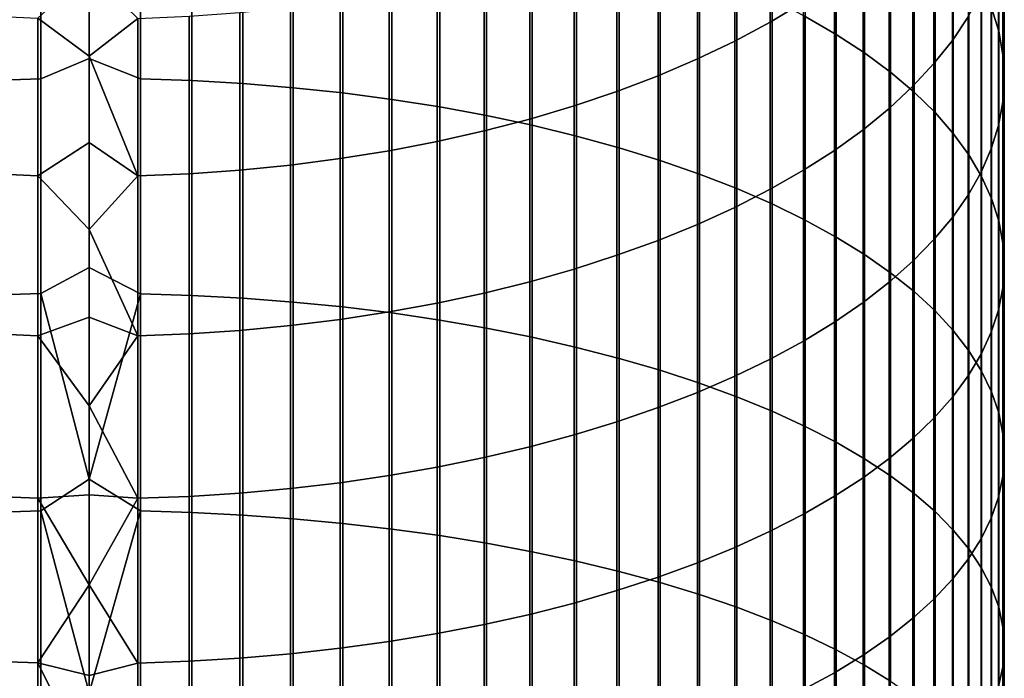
# Model space of a CAD drawing. Header units: metres. Extents: x -28 to 70, y -218 to 27.
# Tile 76 of 246: x -1 to 12, y -62 to -53. Entities that reach past the tile are written whole.
import ezdxf

# ---------------------------------------------------------------- set-up
doc = ezdxf.new("R2010")
doc.units = ezdxf.units.M
doc.layers.add('solid_10_261_002_XXX', color=7, linetype='CONTINUOUS')

msp = doc.modelspace()

# ---------------------------------------------------------------- linework, layer by layer
at = {"layer": 'solid_10_261_002_XXX'}
for points in [[(9.349153, -50.569305, 447.596893), (9.349153, -53.193497, 448.911499), (9.752155, -53.427204, 448.428619), (9.752155, -50.816116, 447.120575)], [(11.783843, -50.623989, 441.43631), (11.783843, -53.079884, 442.751709), (11.876726, -53.385605, 442.161713), (11.876726, -50.945709, 440.854858)], [(9.326563, -50.848133, 430.594421), (9.326563, -53.007801, 431.907745), (8.892533, -53.26767, 431.466949), (8.892533, -51.119946, 430.160889)], [(9.752155, -50.816116, 447.120575), (9.752155, -53.427204, 448.428619), (10.124413, -53.670399, 447.926147), (10.124413, -51.072945, 446.624939)], [(11.477005, -50.904053, 435.476105), (11.477005, -53.197044, 436.786072), (11.272079, -53.506371, 436.227051), (11.272079, -51.228539, 434.92572)], [(-0.633895, -54.007576, 454.247711), (0, -53.740894, 454.145569), (0, -51.043446, 452.877991), (-0.633895, -51.237324, 452.953339)], [(0.670042, -54.008385, 454.245911), (0.670042, -51.238182, 452.951569), (0, -51.043446, 452.877991), (0, -53.740894, 454.145569)], [(11.876726, -50.945709, 440.854858), (11.876726, -53.385605, 442.161713), (11.932165, -53.693241, 441.567993), (11.932165, -51.269451, 440.269775)], [(8.892533, -51.119946, 430.160889), (8.892533, -53.26767, 431.466949), (8.430468, -53.514759, 431.047852), (8.430468, -51.378391, 429.748688)], [(10.124413, -51.072945, 446.624939), (10.124413, -53.670399, 447.926147), (10.464751, -53.92231, 447.40564), (10.464751, -51.338978, 446.111511)], [(-1.302662, -51.261017, 452.904388), (-1.302662, -54.029922, 454.19812), (-0.633895, -54.007576, 454.247711), (-0.633895, -51.237324, 452.953339)], [(0.670042, -51.238182, 452.951569), (0.670042, -54.008385, 454.245911), (1.338642, -54.031567, 454.194458), (1.338642, -51.26276, 452.900787)], [(1.338642, -51.26276, 452.900787), (1.338642, -54.031567, 454.194458), (2.003021, -54.070129, 454.108887), (2.003021, -51.303646, 452.816315)], [(2.003021, -51.303646, 452.816315), (2.003021, -54.070129, 454.108887), (2.661086, -54.123955, 453.989471), (2.661086, -51.36071, 452.698395)], [(11.272079, -51.228539, 434.92572), (11.272079, -53.506371, 436.227051), (11.031618, -53.809643, 435.678955), (11.031618, -51.546669, 434.386108)], [(11.932165, -51.269451, 440.269775), (11.932165, -53.693241, 441.567993), (11.949986, -54.001823, 440.972443), (11.949986, -51.594185, 439.682892)], [(2.661086, -51.36071, 452.698395), (2.661086, -54.123955, 453.989471), (3.310761, -54.192867, 453.836578), (3.310761, -51.433777, 452.547424)], [(3.310761, -51.433777, 452.547424), (3.310761, -54.192867, 453.836578), (3.949999, -54.276657, 453.650665), (3.949999, -51.522614, 452.363892)], [(8.430468, -51.378391, 429.748688), (8.430468, -53.514759, 431.047852), (7.941825, -53.748287, 430.651733), (7.941825, -51.62265, 429.359131)], [(10.464751, -51.338978, 446.111511), (10.464751, -53.92231, 447.40564), (10.772099, -54.182144, 446.868774), (10.772099, -51.61338, 445.58194)], [(3.949999, -51.522614, 452.363892), (3.949999, -54.276657, 453.650665), (4.576783, -54.375057, 453.432343), (4.576783, -51.626942, 452.148315)], [(11.031618, -51.546669, 434.386108), (11.031618, -53.809643, 435.678955), (10.756376, -54.105904, 435.143524), (10.756376, -51.857441, 433.858978)], [(4.576783, -51.626942, 452.148315), (4.576783, -54.375057, 453.432343), (5.189138, -54.487755, 453.182281), (5.189138, -51.746429, 451.901428)], [(7.941825, -51.62265, 429.359131), (7.941825, -53.748287, 430.651733), (7.428144, -53.967518, 430.279877), (7.428144, -51.851955, 428.993378)], [(10.772099, -51.61338, 445.58194), (10.772099, -54.182144, 446.868774), (11.045485, -54.449085, 446.3172), (11.045485, -51.895287, 445.037872)], [(11.949986, -51.594185, 439.682892), (11.949986, -54.001823, 440.972443), (11.930133, -54.310383, 440.376953), (11.930133, -51.918892, 439.096069)], [(5.189138, -51.746429, 451.901428), (5.189138, -54.487755, 453.182281), (5.785134, -54.614399, 452.901276), (5.785134, -51.880699, 451.623993)], [(5.785134, -51.880699, 451.623993), (5.785134, -54.614399, 452.901276), (6.362891, -54.754589, 452.59024), (6.362891, -52.029331, 451.316895)], [(7.428144, -51.851955, 428.993378), (7.428144, -53.967518, 430.279877), (6.891044, -54.171761, 429.933441), (6.891044, -52.065586, 428.652649)], [(10.756376, -51.857441, 433.858978), (10.756376, -54.105904, 435.143524), (10.447225, -54.394218, 434.622437), (10.447225, -52.159882, 433.345978)], [(11.045485, -51.895287, 445.037872), (11.045485, -54.449085, 446.3172), (11.284048, -54.72229, 445.752716), (11.284048, -52.183811, 444.481049)], [(11.930133, -51.918892, 439.096069), (11.930133, -54.310383, 440.376953), (11.872668, -54.617939, 439.783417), (11.872668, -52.24255, 438.511108)], [(6.891044, -52.065586, 428.652649), (6.891044, -54.171761, 429.933441), (6.332219, -54.360371, 429.613525), (6.332219, -52.262863, 428.338013)], [(6.362891, -52.029331, 451.316895), (6.362891, -54.754589, 452.59024), (6.920588, -54.907883, 452.250092), (6.920588, -52.191856, 450.981079)], [(6.920588, -52.191856, 450.981079), (6.920588, -54.907883, 452.250092), (7.456467, -55.073792, 451.881989), (7.456467, -52.367764, 450.617645)], [(10.447225, -52.159882, 433.345978), (10.447225, -54.394218, 434.622437), (10.105136, -54.673676, 434.117401), (10.105136, -52.453033, 432.848755)], [(11.284048, -52.183811, 444.481049), (11.284048, -54.72229, 445.752716), (11.487036, -55.000896, 445.177063), (11.487036, -52.478039, 443.913239)], [(6.332219, -52.262863, 428.338013), (6.332219, -54.360371, 429.613525), (5.753431, -54.532757, 429.321136), (5.753431, -52.443172, 428.050446)], [(11.872668, -52.24255, 438.511108), (11.872668, -54.617939, 439.783417), (11.777773, -54.923531, 439.193634), (11.777773, -52.564133, 437.929932)], [(5.753431, -52.443172, 428.050446), (5.753431, -54.532757, 429.321136), (5.156505, -54.68837, 429.05719), (5.156505, -52.605938, 427.790833)], [(7.456467, -52.367764, 450.617645), (7.456467, -55.073792, 451.881989), (7.968838, -55.251801, 451.487), (7.968838, -52.556492, 450.227692)], [(10.105136, -52.453033, 432.848755), (10.105136, -54.673676, 434.117401), (9.731189, -54.943401, 433.629913), (9.731189, -52.73597, 432.368835)], [(7.968838, -52.556492, 450.227692), (7.968838, -55.251801, 451.487), (8.456086, -55.441345, 451.066467), (8.456086, -52.757454, 449.812469)], [(11.487036, -52.478039, 443.913239), (11.487036, -55.000896, 445.177063), (11.65381, -55.284027, 444.592041), (11.65381, -52.777042, 443.336182)], [(11.777773, -52.564133, 437.929932), (11.777773, -54.923531, 439.193634), (11.645746, -55.226185, 438.609528), (11.645746, -52.882633, 437.354309)], [(0.633895, -53.218399, 426.813995), (0, -53.713543, 427.102386), (-0.670042, -53.21735, 426.815674), (0, -52.598228, 426.401581)], [(5.156505, -52.605938, 427.790833), (5.156505, -54.68837, 429.05719), (4.543321, -54.826725, 428.82251), (4.543321, -52.750652, 427.560028)], [(4.543321, -52.750652, 427.560028), (4.543321, -54.826725, 428.82251), (3.915814, -54.947384, 428.617859), (3.915814, -52.876854, 427.358734)], [(8.456086, -52.757454, 449.812469), (8.456086, -55.441345, 451.066467), (8.916676, -55.64183, 450.621613), (8.916676, -52.970013, 449.37326)], [(9.731189, -52.73597, 432.368835), (9.731189, -54.943401, 433.629913), (9.326563, -55.202538, 433.161591), (9.326563, -53.007801, 431.907745)], [(11.65381, -52.777042, 443.336182), (11.65381, -55.284027, 444.592041), (11.783843, -55.570793, 443.999542), (11.783843, -53.079884, 442.751709)], [(3.915814, -52.876854, 427.358734), (3.915814, -54.947384, 428.617859), (3.275962, -55.049961, 428.443848), (3.275962, -52.98415, 427.187592)], [(8.916676, -52.970013, 449.37326), (8.916676, -55.64183, 450.621613), (9.349153, -55.852615, 450.153931), (9.349153, -53.193497, 448.911499)], [(11.645746, -52.882633, 437.354309), (11.645746, -55.226185, 438.609528), (11.477005, -55.524956, 438.032928), (11.477005, -53.197044, 436.786072)], [(2.625782, -53.072197, 427.04718), (2.625782, -55.134144, 428.301056), (1.967323, -55.199657, 428.189941), (1.967323, -53.140724, 426.937866)], [(3.275962, -52.98415, 427.187592), (3.275962, -55.049961, 428.443848), (2.625782, -55.134144, 428.301056), (2.625782, -53.072197, 427.04718)], [(9.326563, -53.007801, 431.907745), (9.326563, -55.202538, 433.161591), (8.892533, -55.450268, 432.713867), (8.892533, -53.26767, 431.466949)], [(11.783843, -53.079884, 442.751709), (11.783843, -55.570793, 443.999542), (11.876726, -55.860283, 443.401398), (11.876726, -53.385605, 442.161713)], [(-0.670042, -53.21735, 426.815674), (-0.670042, -55.272919, 428.065674), (-1.338642, -55.244267, 428.114288), (-1.338642, -53.187382, 426.863464)], [(0, -53.713543, 427.102386), (0, -54.839218, 427.786407), (-0.670042, -55.272919, 428.065674), (-0.670042, -53.21735, 426.815674)], [(0.633895, -53.218399, 426.813995), (0.633895, -55.273922, 428.063965), (0, -53.713543, 427.102386)], [(1.302662, -53.189507, 426.860077), (1.302662, -55.2463, 428.11084), (0.633895, -55.273922, 428.063965), (0.633895, -53.218399, 426.813995)], [(1.967323, -53.140724, 426.937866), (1.967323, -55.199657, 428.189941), (1.302662, -55.2463, 428.11084), (1.302662, -53.189507, 426.860077)], [(9.349153, -53.193497, 448.911499), (9.349153, -55.852615, 450.153931), (9.752155, -56.073048, 449.664825), (9.752155, -53.427204, 448.428619)], [(11.477005, -53.197044, 436.786072), (11.477005, -55.524956, 438.032928), (11.272079, -55.818901, 437.465637), (11.272079, -53.506371, 436.227051)], [(8.892533, -53.26767, 431.466949), (8.892533, -55.450268, 432.713867), (8.430468, -55.685818, 432.288177), (8.430468, -53.514759, 431.047852)], [(9.752155, -53.427204, 448.428619), (9.752155, -56.073048, 449.664825), (10.124413, -56.302425, 449.155914), (10.124413, -53.670399, 447.926147)], [(11.876726, -53.385605, 442.161713), (11.876726, -55.860283, 443.401398), (11.932165, -56.151588, 442.7995), (11.932165, -53.693241, 441.567993)], [(8.430468, -53.514759, 431.047852), (8.430468, -55.685818, 432.288177), (7.941825, -55.908436, 431.885834), (7.941825, -53.748287, 430.651733)], [(11.272079, -53.506371, 436.227051), (11.272079, -55.818901, 437.465637), (11.031618, -56.10709, 436.909485), (11.031618, -53.809643, 435.678955)], [(-0.633895, -56.812149, 455.465881), (0, -56.471134, 455.340881), (0, -53.740894, 454.145569), (-0.633895, -54.007576, 454.247711)], [(0.633895, -55.273922, 428.063965), (0, -54.839218, 427.786407), (0, -53.713543, 427.102386)], [(0.670042, -56.812908, 455.464081), (0.670042, -54.008385, 454.245911), (0, -53.740894, 454.145569), (0, -56.471134, 455.340881)], [(7.941825, -53.748287, 430.651733), (7.941825, -55.908436, 431.885834), (7.428144, -56.117428, 431.508118), (7.428144, -53.967518, 430.279877)], [(10.124413, -53.670399, 447.926147), (10.124413, -56.302425, 449.155914), (10.464751, -56.540024, 448.628723), (10.464751, -53.92231, 447.40564)], [(11.932165, -53.693241, 441.567993), (11.932165, -56.151588, 442.7995), (11.949986, -56.443787, 442.19577), (11.949986, -54.001823, 440.972443)], [(11.031618, -53.809643, 435.678955), (11.031618, -56.10709, 436.909485), (10.756376, -56.388615, 436.36615), (10.756376, -54.105904, 435.143524)], [(-1.302662, -54.029922, 454.19812), (-1.302662, -56.833134, 455.41571), (-0.633895, -56.812149, 455.465881), (-0.633895, -54.007576, 454.247711)], [(7.428144, -53.967518, 430.279877), (7.428144, -56.117428, 431.508118), (6.891044, -56.312134, 431.15625), (6.891044, -54.171761, 429.933441)], [(10.464751, -53.92231, 447.40564), (10.464751, -56.540024, 448.628723), (10.772099, -56.785099, 448.084961), (10.772099, -54.182144, 446.868774)], [(11.949986, -54.001823, 440.972443), (11.949986, -56.443787, 442.19577), (11.930133, -56.735966, 441.592072), (11.930133, -54.310383, 440.376953)], [(0.670042, -54.008385, 454.245911), (0.670042, -56.812908, 455.464081), (1.338642, -56.834675, 455.412018), (1.338642, -54.031567, 454.194458)], [(1.338642, -54.031567, 454.194458), (1.338642, -56.834675, 455.412018), (2.003021, -56.870888, 455.325439), (2.003021, -54.070129, 454.108887)], [(2.003021, -54.070129, 454.108887), (2.003021, -56.870888, 455.325439), (2.661086, -56.921429, 455.20459), (2.661086, -54.123955, 453.989471)], [(2.661086, -54.123955, 453.989471), (2.661086, -56.921429, 455.20459), (3.310761, -56.986141, 455.049866), (3.310761, -54.192867, 453.836578)], [(10.756376, -54.105904, 435.143524), (10.756376, -56.388615, 436.36615), (10.447225, -56.662586, 435.837402), (10.447225, -54.394218, 434.622437)], [(3.310761, -54.192867, 453.836578), (3.310761, -56.986141, 455.049866), (3.949999, -57.064823, 454.861725), (3.949999, -54.276657, 453.650665)], [(6.891044, -54.171761, 429.933441), (6.891044, -56.312134, 431.15625), (6.332219, -56.491936, 430.831299), (6.332219, -54.360371, 429.613525)], [(10.772099, -54.182144, 446.868774), (10.772099, -56.785099, 448.084961), (11.045485, -57.036873, 447.526306), (11.045485, -54.449085, 446.3172)], [(3.949999, -54.276657, 453.650665), (3.949999, -57.064823, 454.861725), (4.576783, -57.157223, 454.640778), (4.576783, -54.375057, 453.432343)], [(4.576783, -54.375057, 453.432343), (4.576783, -57.157223, 454.640778), (5.189138, -57.26305, 454.387756), (5.189138, -54.487755, 453.182281)], [(6.332219, -54.360371, 429.613525), (6.332219, -56.491936, 430.831299), (5.753431, -56.656269, 430.534302), (5.753431, -54.532757, 429.321136)], [(11.930133, -54.310383, 440.376953), (11.930133, -56.735966, 441.592072), (11.872668, -57.027195, 440.990326), (11.872668, -54.617939, 439.783417)], [(5.189138, -54.487755, 453.182281), (5.189138, -57.26305, 454.387756), (5.785134, -57.381969, 454.103394), (5.785134, -54.614399, 452.901276)], [(10.447225, -54.394218, 434.622437), (10.447225, -56.662586, 435.837402), (10.105136, -56.928146, 435.32489), (10.105136, -54.673676, 434.117401)], [(11.045485, -54.449085, 446.3172), (11.045485, -57.036873, 447.526306), (11.284048, -57.294556, 446.954559), (11.284048, -54.72229, 445.752716)], [(5.753431, -54.532757, 429.321136), (5.753431, -56.656269, 430.534302), (5.156505, -56.804615, 430.266174), (5.156505, -54.68837, 429.05719)], [(5.785134, -54.614399, 452.901276), (5.785134, -57.381969, 454.103394), (6.362891, -57.513611, 453.788635), (6.362891, -54.754589, 452.59024)], [(11.872668, -54.617939, 439.783417), (11.872668, -57.027195, 440.990326), (11.777773, -57.316563, 440.392426), (11.777773, -54.923531, 439.193634)], [(5.156505, -54.68837, 429.05719), (5.156505, -56.804615, 430.266174), (4.543321, -56.936508, 430.027832), (4.543321, -54.826725, 428.82251)], [(6.362891, -54.754589, 452.59024), (6.362891, -57.513611, 453.788635), (6.920588, -57.657555, 453.444458), (6.920588, -54.907883, 452.250092)], [(10.105136, -54.673676, 434.117401), (10.105136, -56.928146, 435.32489), (9.731189, -57.184452, 434.830261), (9.731189, -54.943401, 433.629913)], [(11.284048, -54.72229, 445.752716), (11.284048, -57.294556, 446.954559), (11.487036, -57.557339, 446.371521), (11.487036, -55.000896, 445.177063)], [(0.633895, -55.273922, 428.063965), (0, -55.974998, 428.453522), (-0.670042, -55.272919, 428.065674), (0, -54.839218, 427.786407)], [(4.543321, -54.826725, 428.82251), (4.543321, -56.936508, 430.027832), (3.915814, -57.051529, 429.819946), (3.915814, -54.947384, 428.617859)], [(6.920588, -54.907883, 452.250092), (6.920588, -57.657555, 453.444458), (7.456467, -57.813351, 453.07193), (7.456467, -55.073792, 451.881989)], [(3.915814, -54.947384, 428.617859), (3.915814, -57.051529, 429.819946), (3.275962, -57.149319, 429.643219), (3.275962, -55.049961, 428.443848)], [(9.731189, -54.943401, 433.629913), (9.731189, -57.184452, 434.830261), (9.326563, -57.430702, 434.355011), (9.326563, -55.202538, 433.161591)], [(11.487036, -55.000896, 445.177063), (11.487036, -57.557339, 446.371521), (11.65381, -57.824383, 445.778992), (11.65381, -55.284027, 444.592041)], [(11.777773, -54.923531, 439.193634), (11.777773, -57.316563, 440.392426), (11.645746, -57.603153, 439.800293), (11.645746, -55.226185, 438.609528)], [(2.625782, -55.134144, 428.301056), (2.625782, -57.229568, 429.498169), (1.967323, -57.292023, 429.385315), (1.967323, -55.199657, 428.189941)], [(3.275962, -55.049961, 428.443848), (3.275962, -57.149319, 429.643219), (2.625782, -57.229568, 429.498169), (2.625782, -55.134144, 428.301056)], [(7.456467, -55.073792, 451.881989), (7.456467, -57.813351, 453.07193), (7.968838, -57.980503, 452.672241), (7.968838, -55.251801, 451.487)], [(-0.670042, -55.272919, 428.065674), (-0.670042, -57.361862, 429.259094), (-1.338642, -57.334549, 429.308441), (-1.338642, -55.244267, 428.114288)], [(0, -55.974998, 428.453522), (0, -57.120632, 429.103607), (-0.670042, -57.361862, 429.259094), (-0.670042, -55.272919, 428.065674)], [(0.633895, -55.273922, 428.063965), (0.633895, -57.36282, 429.257355), (0, -55.974998, 428.453522)], [(1.302662, -55.2463, 428.11084), (1.302662, -57.336487, 429.304932), (0.633895, -57.36282, 429.257355), (0.633895, -55.273922, 428.063965)], [(1.967323, -55.199657, 428.189941), (1.967323, -57.292023, 429.385315), (1.302662, -57.336487, 429.304932), (1.302662, -55.2463, 428.11084)], [(7.968838, -55.251801, 451.487), (7.968838, -57.980503, 452.672241), (8.456086, -58.158489, 452.246674), (8.456086, -55.441345, 451.066467)], [(9.326563, -55.202538, 433.161591), (9.326563, -57.430702, 434.355011), (8.892533, -57.666111, 433.900696), (8.892533, -55.450268, 432.713867)], [(11.645746, -55.226185, 438.609528), (11.645746, -57.603153, 439.800293), (11.477005, -57.886063, 439.215729), (11.477005, -55.524956, 438.032928)], [(11.65381, -55.284027, 444.592041), (11.65381, -57.824383, 445.778992), (11.783843, -58.094856, 445.178864), (11.783843, -55.570793, 443.999542)], [(8.892533, -55.450268, 432.713867), (8.892533, -57.666111, 433.900696), (8.430468, -57.889942, 433.468719), (8.430468, -55.685818, 432.288177)], [(8.456086, -55.441345, 451.066467), (8.456086, -58.158489, 452.246674), (8.916676, -58.346745, 451.796539), (8.916676, -55.64183, 450.621613)], [(11.477005, -55.524956, 438.032928), (11.477005, -57.886063, 439.215729), (11.272079, -58.164398, 438.640625), (11.272079, -55.818901, 437.465637)], [(8.916676, -55.64183, 450.621613), (8.916676, -58.346745, 451.796539), (9.349153, -58.544682, 451.323242), (9.349153, -55.852615, 450.153931)], [(11.783843, -55.570793, 443.999542), (11.783843, -58.094856, 445.178864), (11.876726, -58.367901, 444.573029), (11.876726, -55.860283, 443.401398)], [(8.430468, -55.685818, 432.288177), (8.430468, -57.889942, 433.468719), (7.941825, -58.10149, 433.060455), (7.941825, -55.908436, 431.885834)], [(7.941825, -55.908436, 431.885834), (7.941825, -58.10149, 433.060455), (7.428144, -58.300087, 432.677185), (7.428144, -56.117428, 431.508118)], [(9.349153, -55.852615, 450.153931), (9.349153, -58.544682, 451.323242), (9.752155, -58.751671, 450.828339), (9.752155, -56.073048, 449.664825)], [(11.272079, -55.818901, 437.465637), (11.272079, -58.164398, 438.640625), (11.031618, -58.43729, 438.076782), (11.031618, -56.10709, 436.909485)], [(11.876726, -55.860283, 443.401398), (11.876726, -58.367901, 444.573029), (11.932165, -58.642654, 443.963409), (11.932165, -56.151588, 442.7995)], [(0.633895, -57.36282, 429.257355), (0, -57.120632, 429.103607), (0, -55.974998, 428.453522)], [(7.428144, -56.117428, 431.508118), (7.428144, -58.300087, 432.677185), (6.891044, -58.485107, 432.320099), (6.891044, -56.312134, 431.15625)], [(9.752155, -56.073048, 449.664825), (9.752155, -58.751671, 450.828339), (10.124413, -58.96706, 450.313324), (10.124413, -56.302425, 449.155914)], [(11.031618, -56.10709, 436.909485), (11.031618, -58.43729, 438.076782), (10.756376, -58.703869, 437.526001), (10.756376, -56.388615, 436.36615)], [(11.932165, -56.151588, 442.7995), (11.932165, -58.642654, 443.963409), (11.949986, -58.918255, 443.351898), (11.949986, -56.443787, 442.19577)], [(6.891044, -56.312134, 431.15625), (6.891044, -58.485107, 432.320099), (6.332219, -58.655968, 431.990356), (6.332219, -56.491936, 430.831299)], [(10.124413, -56.302425, 449.155914), (10.124413, -58.96706, 450.313324), (10.464751, -59.19017, 449.779846), (10.464751, -56.540024, 448.628723)], [(10.756376, -56.388615, 436.36615), (10.756376, -58.703869, 437.526001), (10.447225, -58.963295, 436.98996), (10.447225, -56.662586, 435.837402)], [(11.949986, -56.443787, 442.19577), (11.949986, -58.918255, 443.351898), (11.930133, -59.193832, 442.740448), (11.930133, -56.735966, 441.592072)], [(0.670042, -56.812908, 455.464081), (0, -56.471134, 455.340881), (-0.633895, -56.812149, 455.465881), (0, -59.232224, 456.463074)], [(6.332219, -56.491936, 430.831299), (6.332219, -58.655968, 431.990356), (5.753431, -58.812126, 431.688995), (5.753431, -56.656269, 430.534302)], [(10.464751, -56.540024, 448.628723), (10.464751, -59.19017, 449.779846), (10.772099, -59.4203, 449.229584), (10.772099, -56.785099, 448.084961)], [(5.753431, -56.656269, 430.534302), (5.753431, -58.812126, 431.688995), (5.156505, -58.953094, 431.416931), (5.156505, -56.804615, 430.266174)], [(10.447225, -56.662586, 435.837402), (10.447225, -58.963295, 436.98996), (10.105136, -59.214756, 436.470398), (10.105136, -56.928146, 435.32489)], [(-1.302662, -56.833134, 455.41571), (-1.302662, -59.668556, 456.556305), (-0.633895, -59.648949, 456.607025), (-0.633895, -56.812149, 455.465881)], [(-0.633895, -56.812149, 455.465881), (-0.633895, -59.648949, 456.607025), (0, -59.232224, 456.463074)], [(0.670042, -56.812908, 455.464081), (0, -59.232224, 456.463074), (0.670042, -59.649662, 456.605194)], [(0.670042, -56.812908, 455.464081), (0.670042, -59.649662, 456.605194), (1.338642, -59.669998, 456.552582), (1.338642, -56.834675, 455.412018)], [(1.338642, -56.834675, 455.412018), (1.338642, -59.669998, 456.552582), (2.003021, -59.703831, 456.465027), (2.003021, -56.870888, 455.325439)], [(5.156505, -56.804615, 430.266174), (5.156505, -58.953094, 431.416931), (4.543321, -59.078426, 431.175049), (4.543321, -56.936508, 430.027832)], [(10.772099, -56.785099, 448.084961), (10.772099, -59.4203, 449.229584), (11.045485, -59.656723, 448.664276), (11.045485, -57.036873, 447.526306)], [(11.930133, -56.735966, 441.592072), (11.930133, -59.193832, 442.740448), (11.872668, -59.468517, 442.130981), (11.872668, -57.027195, 440.990326)], [(2.003021, -56.870888, 455.325439), (2.003021, -59.703831, 456.465027), (2.661086, -59.751053, 456.342834), (2.661086, -56.921429, 455.20459)], [(2.661086, -56.921429, 455.20459), (2.661086, -59.751053, 456.342834), (3.310761, -59.811516, 456.186401), (3.310761, -56.986141, 455.049866)], [(4.543321, -56.936508, 430.027832), (4.543321, -59.078426, 431.175049), (3.915814, -59.187729, 430.964111), (3.915814, -57.051529, 429.819946)], [(10.105136, -56.928146, 435.32489), (10.105136, -59.214756, 436.470398), (9.731189, -59.457458, 435.968933), (9.731189, -57.184452, 434.830261)], [(3.915814, -57.051529, 429.819946), (3.915814, -59.187729, 430.964111), (3.275962, -59.280655, 430.78476), (3.275962, -57.149319, 429.643219)], [(3.310761, -56.986141, 455.049866), (3.310761, -59.811516, 456.186401), (3.949999, -59.885029, 455.996185), (3.949999, -57.064823, 454.861725)], [(3.949999, -57.064823, 454.861725), (3.949999, -59.885029, 455.996185), (4.576783, -59.971355, 455.772827), (4.576783, -57.157223, 454.640778)], [(11.045485, -57.036873, 447.526306), (11.045485, -59.656723, 448.664276), (11.284048, -59.898693, 448.085693), (11.284048, -57.294556, 446.954559)], [(11.872668, -57.027195, 440.990326), (11.872668, -59.468517, 442.130981), (11.777773, -59.741447, 441.525421), (11.777773, -57.316563, 440.392426)], [(0, -57.120632, 429.103607), (0, -58.275864, 429.73645), (-0.670042, -57.361862, 429.259094)], [(0.633895, -57.36282, 429.257355), (0, -58.275864, 429.73645), (0, -57.120632, 429.103607)], [(3.275962, -57.149319, 429.643219), (3.275962, -59.280655, 430.78476), (2.625782, -59.356911, 430.637604), (2.625782, -57.229568, 429.498169)], [(4.576783, -57.157223, 454.640778), (4.576783, -59.971355, 455.772827), (5.189138, -60.070232, 455.516968), (5.189138, -57.26305, 454.387756)], [(9.731189, -57.184452, 434.830261), (9.731189, -59.457458, 435.968933), (9.326563, -59.690632, 435.487152), (9.326563, -57.430702, 434.355011)], [(-0.670042, -57.361862, 429.259094), (-0.670042, -59.482624, 430.394989), (-1.338642, -59.456669, 430.445068), (-1.338642, -57.334549, 429.308441)], [(1.302662, -57.336487, 429.304932), (1.302662, -59.458511, 430.441528), (0.633895, -59.483532, 430.393219), (0.633895, -57.36282, 429.257355)], [(1.967323, -57.292023, 429.385315), (1.967323, -59.41626, 430.523071), (1.302662, -59.458511, 430.441528), (1.302662, -57.336487, 429.304932)], [(2.625782, -57.229568, 429.498169), (2.625782, -59.356911, 430.637604), (1.967323, -59.41626, 430.523071), (1.967323, -57.292023, 429.385315)], [(5.189138, -57.26305, 454.387756), (5.189138, -60.070232, 455.516968), (5.785134, -60.181343, 455.229492), (5.785134, -57.381969, 454.103394)], [(11.284048, -57.294556, 446.954559), (11.284048, -59.898693, 448.085693), (11.487036, -60.145451, 447.495697), (11.487036, -57.557339, 446.371521)], [(11.777773, -57.316563, 440.392426), (11.777773, -59.741447, 441.525421), (11.645746, -60.011753, 440.925659), (11.645746, -57.603153, 439.800293)], [(0, -58.275864, 429.73645), (0, -59.440434, 430.351929), (-0.670042, -59.482624, 430.394989), (-0.670042, -57.361862, 429.259094)], [(0.633895, -57.36282, 429.257355), (0.633895, -59.483532, 430.393219), (0, -58.275864, 429.73645)], [(5.785134, -57.381969, 454.103394), (5.785134, -60.181343, 455.229492), (6.362891, -60.304337, 454.911255), (6.362891, -57.513611, 453.788635)], [(9.326563, -57.430702, 434.355011), (9.326563, -59.690632, 435.487152), (8.892533, -59.913544, 435.02655), (8.892533, -57.666111, 433.900696)], [(6.362891, -57.513611, 453.788635), (6.362891, -60.304337, 454.911255), (6.920588, -60.438824, 454.563263), (6.920588, -57.657555, 453.444458)], [(11.645746, -57.603153, 439.800293), (11.645746, -60.011753, 440.925659), (11.477005, -60.278591, 440.333618), (11.477005, -57.886063, 439.215729)], [(11.487036, -57.557339, 446.371521), (11.487036, -60.145451, 447.495697), (11.65381, -60.39621, 446.896088), (11.65381, -57.824383, 445.778992)], [(6.920588, -57.657555, 453.444458), (6.920588, -60.438824, 454.563263), (7.456467, -60.584385, 454.186615), (7.456467, -57.813351, 453.07193)], [(8.892533, -57.666111, 433.900696), (8.892533, -59.913544, 435.02655), (8.430468, -60.125492, 434.588623), (8.430468, -57.889942, 433.468719)], [(7.456467, -57.813351, 453.07193), (7.456467, -60.584385, 454.186615), (7.968838, -60.740562, 453.782532), (7.968838, -57.980503, 452.672241)], [(11.65381, -57.824383, 445.778992), (11.65381, -60.39621, 446.896088), (11.783843, -60.650188, 446.288818), (11.783843, -58.094856, 445.178864)], [(8.430468, -57.889942, 433.468719), (8.430468, -60.125492, 434.588623), (7.941825, -60.325809, 434.174744), (7.941825, -58.10149, 433.060455)], [(7.968838, -57.980503, 452.672241), (7.968838, -60.740562, 453.782532), (8.456086, -60.906857, 453.352234), (8.456086, -58.158489, 452.246674)], [(11.477005, -57.886063, 439.215729), (11.477005, -60.278591, 440.333618), (11.272079, -60.541119, 439.751099), (11.272079, -58.164398, 438.640625)], [(7.941825, -58.10149, 433.060455), (7.941825, -60.325809, 434.174744), (7.428144, -60.513866, 433.786163), (7.428144, -58.300087, 432.677185)], [(11.783843, -58.094856, 445.178864), (11.783843, -60.650188, 446.288818), (11.876726, -60.906582, 445.675751), (11.876726, -58.367901, 444.573029)], [(8.456086, -58.158489, 452.246674), (8.456086, -60.906857, 453.352234), (8.916676, -61.082748, 452.897125), (8.916676, -58.346745, 451.796539)], [(11.272079, -58.164398, 438.640625), (11.272079, -60.541119, 439.751099), (11.031618, -60.798504, 439.180023), (11.031618, -58.43729, 438.076782)], [(0.633895, -59.483532, 430.393219), (0, -59.440434, 430.351929), (0, -58.275864, 429.73645)], [(7.428144, -58.300087, 432.677185), (7.428144, -60.513866, 433.786163), (6.891044, -60.68906, 433.424194), (6.891044, -58.485107, 432.320099)], [(8.916676, -58.346745, 451.796539), (8.916676, -61.082748, 452.897125), (9.349153, -61.267681, 452.41861), (9.349153, -58.544682, 451.323242)], [(11.876726, -58.367901, 444.573029), (11.876726, -60.906582, 445.675751), (11.932165, -61.164585, 445.058838), (11.932165, -58.642654, 443.963409)], [(6.891044, -58.485107, 432.320099), (6.891044, -60.68906, 433.424194), (6.332219, -60.850849, 433.089905), (6.332219, -58.655968, 431.990356)], [(11.031618, -58.43729, 438.076782), (11.031618, -60.798504, 439.180023), (10.756376, -61.049938, 438.622131), (10.756376, -58.703869, 437.526001)], [(9.349153, -58.544682, 451.323242), (9.349153, -61.267681, 452.41861), (9.752155, -61.461075, 451.918213), (9.752155, -58.751671, 450.828339)], [(6.332219, -58.655968, 431.990356), (6.332219, -60.850849, 433.089905), (5.753431, -60.998718, 432.784363), (5.753431, -58.812126, 431.688995)], [(9.752155, -58.751671, 450.828339), (9.752155, -61.461075, 451.918213), (10.124413, -61.662315, 451.397522), (10.124413, -58.96706, 450.313324)], [(10.756376, -58.703869, 437.526001), (10.756376, -61.049938, 438.622131), (10.447225, -61.294628, 438.079224), (10.447225, -58.963295, 436.98996)], [(11.932165, -58.642654, 443.963409), (11.932165, -61.164585, 445.058838), (11.949986, -61.423382, 444.440033), (11.949986, -58.918255, 443.351898)], [(5.753431, -58.812126, 431.688995), (5.753431, -60.998718, 432.784363), (5.156505, -61.132206, 432.508575), (5.156505, -58.953094, 431.416931)], [(5.156505, -58.953094, 431.416931), (5.156505, -61.132206, 432.508575), (4.543321, -61.250885, 432.263336), (4.543321, -59.078426, 431.175049)], [(10.447225, -58.963295, 436.98996), (10.447225, -61.294628, 438.079224), (10.105136, -61.531803, 437.552979), (10.105136, -59.214756, 436.470398)], [(10.124413, -58.96706, 450.313324), (10.124413, -61.662315, 451.397522), (10.464751, -61.87077, 450.858154), (10.464751, -59.19017, 449.779846)], [(11.949986, -58.918255, 443.351898), (11.949986, -61.423382, 444.440033), (11.930133, -61.682152, 443.821289), (11.930133, -59.193832, 442.740448)], [(4.543321, -59.078426, 431.175049), (4.543321, -61.250885, 432.263336), (3.915814, -61.354382, 432.0495), (3.915814, -59.187729, 430.964111)], [(0.670042, -59.649662, 456.605194), (0, -59.232224, 456.463074), (-0.633895, -59.648949, 456.607025), (0, -62.022209, 457.511383)], [(3.915814, -59.187729, 430.964111), (3.915814, -61.354382, 432.0495), (3.275962, -61.442375, 431.867676), (3.275962, -59.280655, 430.78476)], [(10.105136, -59.214756, 436.470398), (10.105136, -61.531803, 437.552979), (9.731189, -61.760715, 437.045074), (9.731189, -59.457458, 435.968933)], [(10.464751, -59.19017, 449.779846), (10.464751, -61.87077, 450.858154), (10.772099, -62.085785, 450.301788), (10.772099, -59.4203, 449.229584)], [(11.930133, -59.193832, 442.740448), (11.930133, -61.682152, 443.821289), (11.872668, -61.94009, 443.204529), (11.872668, -59.468517, 442.130981)], [(2.625782, -59.356911, 430.637604), (2.625782, -61.514584, 431.718506), (1.967323, -61.570782, 431.602386), (1.967323, -59.41626, 430.523071)], [(3.275962, -59.280655, 430.78476), (3.275962, -61.442375, 431.867676), (2.625782, -61.514584, 431.718506), (2.625782, -59.356911, 430.637604)], [(-0.670042, -59.482624, 430.394989), (-0.670042, -61.633621, 431.472534), (-1.338642, -61.609047, 431.523315), (-1.338642, -59.456669, 430.445068)], [(0, -59.440434, 430.351929), (0, -60.614079, 430.949921), (-0.670042, -59.482624, 430.394989)], [(0, -60.614079, 430.949921), (-0.670042, -61.633621, 431.472534), (-0.670042, -59.482624, 430.394989)], [(0.633895, -59.483532, 430.393219), (0, -60.614079, 430.949921), (0, -59.440434, 430.351929)], [(0.633895, -59.483532, 430.393219), (0.633895, -61.634483, 431.470764), (0, -60.614079, 430.949921)], [(1.302662, -59.458511, 430.441528), (1.302662, -61.61079, 431.519714), (0.633895, -61.634483, 431.470764), (0.633895, -59.483532, 430.393219)], [(1.967323, -59.41626, 430.523071), (1.967323, -61.570782, 431.602386), (1.302662, -61.61079, 431.519714), (1.302662, -59.458511, 430.441528)], [(9.731189, -59.457458, 435.968933), (9.731189, -61.760715, 437.045074), (9.326563, -61.980644, 436.557098), (9.326563, -59.690632, 435.487152)], [(10.772099, -59.4203, 449.229584), (10.772099, -62.085785, 450.301788), (11.045485, -62.306679, 449.730255), (11.045485, -59.656723, 448.664276)], [(11.872668, -59.468517, 442.130981), (11.872668, -61.94009, 443.204529), (11.777773, -62.196373, 442.591736), (11.777773, -59.741447, 441.525421)], [(-1.302662, -59.668556, 456.556305), (-1.302662, -62.534077, 457.619019), (-0.633895, -62.515862, 457.670258), (-0.633895, -59.648949, 456.607025)], [(-0.633895, -59.648949, 456.607025), (-0.633895, -62.515862, 457.670258), (0, -62.022209, 457.511383)], [(0.670042, -59.649662, 456.605194), (0, -62.022209, 457.511383), (0.670042, -62.516521, 457.668396)], [(0.670042, -59.649662, 456.605194), (0.670042, -62.516521, 457.668396), (1.338642, -62.535416, 457.615234), (1.338642, -59.669998, 456.552582)], [(11.045485, -59.656723, 448.664276), (11.045485, -62.306679, 449.730255), (11.284048, -62.532753, 449.145264), (11.284048, -59.898693, 448.085693)], [(1.338642, -59.669998, 456.552582), (1.338642, -62.535416, 457.615234), (2.003021, -62.566845, 457.526794), (2.003021, -59.703831, 456.465027)], [(2.003021, -59.703831, 456.465027), (2.003021, -62.566845, 457.526794), (2.661086, -62.61071, 457.403381), (2.661086, -59.751053, 456.342834)], [(2.661086, -59.751053, 456.342834), (2.661086, -62.61071, 457.403381), (3.310761, -62.666878, 457.245331), (3.310761, -59.811516, 456.186401)], [(9.326563, -59.690632, 435.487152), (9.326563, -61.980644, 436.557098), (8.892533, -62.190891, 436.090607), (8.892533, -59.913544, 435.02655)], [(11.777773, -59.741447, 441.525421), (11.777773, -62.196373, 442.591736), (11.645746, -62.450199, 441.984833), (11.645746, -60.011753, 440.925659)], [(3.310761, -59.811516, 456.186401), (3.310761, -62.666878, 457.245331), (3.949999, -62.735168, 457.053192), (3.949999, -59.885029, 455.996185)], [(3.949999, -59.885029, 455.996185), (3.949999, -62.735168, 457.053192), (4.576783, -62.815361, 456.827545), (4.576783, -59.971355, 455.772827)], [(8.892533, -59.913544, 435.02655), (8.892533, -62.190891, 436.090607), (8.430468, -62.3908, 435.647034), (8.430468, -60.125492, 434.588623)], [(11.284048, -59.898693, 448.085693), (11.284048, -62.532753, 449.145264), (11.487036, -62.763302, 448.548737), (11.487036, -60.145451, 447.495697)], [(4.576783, -59.971355, 455.772827), (4.576783, -62.815361, 456.827545), (5.189138, -62.907215, 456.569092), (5.189138, -60.070232, 455.516968)], [(11.645746, -60.011753, 440.925659), (11.645746, -62.450199, 441.984833), (11.477005, -62.700764, 441.385712), (11.477005, -60.278591, 440.333618)], [(5.189138, -60.070232, 455.516968), (5.189138, -62.907215, 456.569092), (5.785134, -63.010429, 456.278687), (5.785134, -60.181343, 455.229492)], [(8.430468, -60.125492, 434.588623), (8.430468, -62.3908, 435.647034), (7.941825, -62.579739, 435.227844), (7.941825, -60.325809, 434.174744)], [(11.487036, -60.145451, 447.495697), (11.487036, -62.763302, 448.548737), (11.65381, -62.997593, 447.942535), (11.65381, -60.39621, 446.896088)], [(5.785134, -60.181343, 455.229492), (5.785134, -63.010429, 456.278687), (6.362891, -63.124683, 455.957184), (6.362891, -60.304337, 454.911255)], [(6.362891, -60.304337, 454.911255), (6.362891, -63.124683, 455.957184), (6.920588, -63.249619, 455.605652), (6.920588, -60.438824, 454.563263)], [(11.477005, -60.278591, 440.333618), (11.477005, -62.700764, 441.385712), (11.272079, -62.947281, 440.796265), (11.272079, -60.541119, 439.751099)], [(7.941825, -60.325809, 434.174744), (7.941825, -62.579739, 435.227844), (7.428144, -62.757107, 434.83429), (7.428144, -60.513866, 433.786163)], [(11.65381, -60.39621, 446.896088), (11.65381, -62.997593, 447.942535), (11.783843, -63.23489, 447.328522), (11.783843, -60.650188, 446.288818)], [(7.428144, -60.513866, 433.786163), (7.428144, -62.757107, 434.83429), (6.891044, -62.922352, 434.467651), (6.891044, -60.68906, 433.424194)], [(6.920588, -60.438824, 454.563263), (6.920588, -63.249619, 455.605652), (7.456467, -63.384838, 455.225189), (7.456467, -60.584385, 454.186615)], [(11.272079, -60.541119, 439.751099), (11.272079, -62.947281, 440.796265), (11.031618, -63.188972, 440.218353), (11.031618, -60.798504, 439.180023)], [(0, -60.614079, 430.949921), (0, -61.796535, 431.530304), (-0.670042, -61.633621, 431.472534)], [(0.633895, -61.634483, 431.470764), (0, -61.796535, 431.530304), (0, -60.614079, 430.949921)], [(6.891044, -60.68906, 433.424194), (6.891044, -62.922352, 434.467651), (6.332219, -63.074947, 434.129059), (6.332219, -60.850849, 433.089905)], [(7.456467, -60.584385, 454.186615), (7.456467, -63.384838, 455.225189), (7.968838, -63.529915, 454.816986), (7.968838, -60.740562, 453.782532)], [(11.783843, -60.650188, 446.288818), (11.783843, -63.23489, 447.328522), (11.876726, -63.474442, 446.70871), (11.876726, -60.906582, 445.675751)], [(7.968838, -60.740562, 453.782532), (7.968838, -63.529915, 454.816986), (8.456086, -63.684395, 454.382324), (8.456086, -60.906857, 453.352234)], [(11.031618, -60.798504, 439.180023), (11.031618, -63.188972, 440.218353), (10.756376, -63.425076, 439.653809), (10.756376, -61.049938, 438.622131)], [(6.332219, -60.850849, 433.089905), (6.332219, -63.074947, 434.129059), (5.753431, -63.214417, 433.819611), (5.753431, -60.998718, 432.784363)], [(8.456086, -60.906857, 453.352234), (8.456086, -63.684395, 454.382324), (8.916676, -63.84779, 453.922577), (8.916676, -61.082748, 452.897125)], [(11.876726, -60.906582, 445.675751), (11.876726, -63.474442, 446.70871), (11.932165, -63.715496, 446.084961), (11.932165, -61.164585, 445.058838)], [(5.753431, -60.998718, 432.784363), (5.753431, -63.214417, 433.819611), (5.156505, -63.340321, 433.540253), (5.156505, -61.132206, 432.508575)], [(10.756376, -61.049938, 438.622131), (10.756376, -63.425076, 439.653809), (10.447225, -63.654842, 439.104401), (10.447225, -61.294628, 438.079224)], [(5.156505, -61.132206, 432.508575), (5.156505, -63.340321, 433.540253), (4.543321, -63.452255, 433.291901), (4.543321, -61.250885, 432.263336)], [(8.916676, -61.082748, 452.897125), (8.916676, -63.84779, 453.922577), (9.349153, -64.019585, 453.439178), (9.349153, -61.267681, 452.41861)], [(11.932165, -61.164585, 445.058838), (11.932165, -63.715496, 446.084961), (11.949986, -63.957291, 445.45932), (11.949986, -61.423382, 444.440033)], [(4.543321, -61.250885, 432.263336), (4.543321, -63.452255, 433.291901), (3.915814, -63.549873, 433.075317), (3.915814, -61.354382, 432.0495)], [(9.349153, -61.267681, 452.41861), (9.349153, -64.019585, 453.439178), (9.752155, -64.199234, 452.933685), (9.752155, -61.461075, 451.918213)], [(10.447225, -61.294628, 438.079224), (10.447225, -63.654842, 439.104401), (10.105136, -63.877556, 438.571899), (10.105136, -61.531803, 437.552979)], [(3.275962, -61.442375, 431.867676), (3.275962, -63.63287, 432.891144), (2.625782, -63.700974, 432.740051), (2.625782, -61.514584, 431.718506)], [(3.915814, -61.354382, 432.0495), (3.915814, -63.549873, 433.075317), (3.275962, -63.63287, 432.891144), (3.275962, -61.442375, 431.867676)], [(9.752155, -61.461075, 451.918213), (9.752155, -64.199234, 452.933685), (10.124413, -64.386177, 452.407684), (10.124413, -61.662315, 451.397522)], [(11.949986, -61.423382, 444.440033), (11.949986, -63.957291, 445.45932), (11.930133, -64.199066, 444.83374), (11.930133, -61.682152, 443.821289)], [(1.967323, -61.570782, 431.602386), (1.967323, -63.753979, 432.622437), (1.302662, -63.791714, 432.538696), (1.302662, -61.61079, 431.519714)], [(2.625782, -61.514584, 431.718506), (2.625782, -63.700974, 432.740051), (1.967323, -63.753979, 432.622437), (1.967323, -61.570782, 431.602386)], [(10.105136, -61.531803, 437.552979), (10.105136, -63.877556, 438.571899), (9.731189, -64.092506, 438.057922), (9.731189, -61.760715, 437.045074)], [(-0.670042, -61.633621, 431.472534), (-0.670042, -63.813251, 432.490936), (-1.338642, -63.79007, 432.542358), (-1.338642, -61.609047, 431.523315)], [(0, -62.987545, 432.092926), (-0.670042, -63.813251, 432.490936), (-0.670042, -61.633621, 431.472534)], [(0, -61.796535, 431.530304), (0, -62.987545, 432.092926), (-0.670042, -61.633621, 431.472534)], [(0.633895, -61.634483, 431.470764), (0.633895, -63.814064, 432.489136), (0, -62.987545, 432.092926), (0, -61.796535, 431.530304)], [(1.302662, -61.61079, 431.519714), (1.302662, -63.791714, 432.538696), (0.633895, -63.814064, 432.489136), (0.633895, -61.634483, 431.470764)], [(10.124413, -61.662315, 451.397522), (10.124413, -64.386177, 452.407684), (10.464751, -64.579826, 451.862823), (10.464751, -61.87077, 450.858154)], [(11.930133, -61.682152, 443.821289), (11.930133, -64.199066, 444.83374), (11.872668, -64.440063, 444.210175), (11.872668, -61.94009, 443.204529)], [(9.731189, -61.760715, 437.045074), (9.731189, -64.092506, 438.057922), (9.326563, -64.299026, 437.564117), (9.326563, -61.980644, 436.557098)]]:
    msp.add_3dface(points, dxfattribs=at)

doc.saveas('drawing.dxf')
